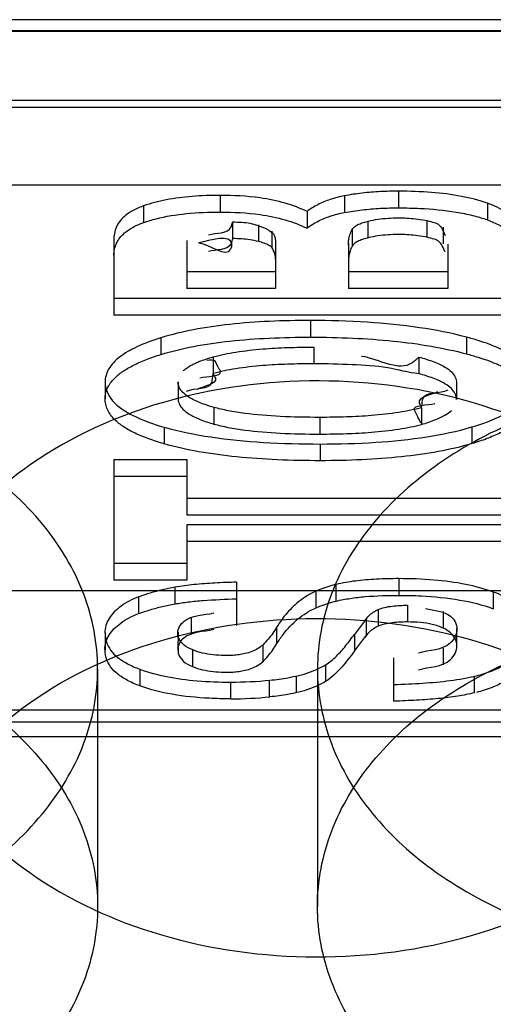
# Model space of a CAD drawing. Header units: millimetres. Extents: x 26 to 199, y 39 to 272.
# Tile 23 of 29: x 128.29 to 130.62, y 251.46 to 256.3. Entities that reach past the tile are written whole.
import ezdxf

# ---------------------------------------------------------------- set-up
doc = ezdxf.new("R2010")
doc.units = ezdxf.units.MM
doc.header["$LTSCALE"] = 20.161232
doc.layers.get('0').update_dxf_attribs({"linetype": 'CONTINUOUS'})

msp = doc.modelspace()

# ---------------------------------------------------------------- linework, layer by layer
at = {"color": 7, "linetype": 'Continuous'}
for p, q in [((152.6141, 256.2988), (73.3341, 256.2988)), ((73.3341, 256.2462), (152.6141, 256.2462)), ((152.6141, 256.2402), (73.3341, 256.2402)), ((179.1694, 255.9023), (69.9614, 255.9023)), ((73.3341, 255.8684), (152.6141, 255.8684)), ((73.3341, 255.4886), (152.6141, 255.4886)), ((130.1539, 255.3744), (130.1539, 255.4563)), ((129.2768, 255.4362), (129.2768, 255.3543)), ((129.8865, 255.434), (129.8865, 255.3521)), ((130.5898, 255.3974), (130.5898, 255.3155)), ((128.8997, 255.3842), (128.8997, 255.3023)), ((129.7032, 255.3564), (129.7032, 255.2745)), ((129.3379, 255.2235), (129.3379, 255.3054)), ((130.0038, 255.228), (130.0038, 255.3099)), ((130.2921, 255.3118), (130.2921, 255.2299)), ((129.4642, 255.2914), (129.4642, 255.2095)), ((129.5315, 255.1777), (129.5315, 255.2596)), ((129.9251, 255.2691), (129.9251, 255.1872)), ((130.3715, 255.2801), (130.3715, 255.1982)), ((128.7541, 255.2238), (128.7541, 254.848)), ((129.1125, 255.2151), (129.1125, 254.9788)), ((129.5486, 255.2024), (129.5484, 254.9788)), ((129.9067, 255.1992), (129.9068, 254.9788)), ((130.3956, 255.1959), (130.3956, 254.9788)), ((129.5484, 255.0607), (129.1125, 255.0607)), ((130.3956, 255.0607), (129.9068, 255.0607)), ((129.5484, 254.9788), (129.1125, 254.9788)), ((130.3956, 254.9788), (129.9068, 254.9788)), ((130.7541, 254.9299), (128.7541, 254.9299)), ((130.7541, 254.848), (128.7541, 254.848)), ((129.7208, 254.8217), (129.7208, 254.7398)), ((128.9849, 254.7367), (128.9849, 254.6548)), ((130.4866, 254.7397), (130.4866, 254.6578)), ((129.7358, 254.6909), (129.7358, 254.609)), ((129.2421, 254.6431), (129.2421, 254.5612)), ((130.2527, 254.6419), (130.2527, 254.56)), ((128.7106, 254.5195), (128.7106, 254.4376)), ((129.0691, 254.5204), (129.0691, 254.4385)), ((130.4377, 254.5156), (130.4377, 254.4337)), ((129.2453, 254.3951), (129.2453, 254.3132)), ((130.2653, 254.3935), (130.2653, 254.3115)), ((129.7656, 254.3459), (129.7656, 254.264)), ((129.0015, 254.2976), (129.0015, 254.2157)), ((130.5127, 254.2987), (130.5127, 254.2168)), ((129.7683, 254.2151), (129.7683, 254.1332)), ((128.7541, 254.1388), (128.7541, 253.5466)), ((128.7541, 254.1388), (129.1125, 254.1388)), ((129.1125, 254.1388), (129.1125, 253.8671)), ((128.7541, 254.0568), (129.1125, 254.0568)), ((129.1125, 253.9491), (130.7541, 253.9491)), ((129.1125, 253.8671), (130.7541, 253.8671)), ((129.1125, 253.8182), (129.1125, 253.5466)), ((130.7541, 253.8182), (129.1125, 253.8182)), ((130.7541, 253.7363), (129.1125, 253.7363)), ((129.1125, 253.6285), (128.7541, 253.6285)), ((130.1539, 253.5539), (130.1539, 253.472)), ((129.1125, 253.5466), (128.7541, 253.5466)), ((129.0542, 253.4297), (129.0542, 253.5116)), ((129.3569, 253.5365), (129.3569, 253.3237)), ((129.8464, 253.4438), (129.8464, 253.5257)), ((179.7382, 253.4942), (68.9313, 253.4942)), ((128.8754, 253.464), (128.8754, 253.382)), ((129.7459, 253.4923), (129.7459, 253.4104)), ((130.6184, 253.4881), (130.6184, 253.4062)), ((130.196, 253.4231), (130.196, 253.3412)), ((129.1329, 253.3655), (129.1329, 253.2836)), ((129.996, 253.3589), (129.9358, 253.2804)), ((129.996, 253.277), (129.996, 253.3589)), ((130.0526, 253.4025), (130.0526, 253.3205)), ((130.3736, 253.3101), (130.3736, 253.3921)), ((129.5547, 253.2347), (129.5547, 253.3166)), ((130.438, 253.3114), (130.4379, 253.2192)), ((128.7105, 253.2901), (128.7106, 253.2025)), ((129.069, 253.2907), (129.0688, 253.2008)), ((129.9358, 253.2804), (129.9358, 253.1985)), ((129.9358, 253.1985), (129.996, 253.277)), ((129.4852, 253.2281), (129.4852, 253.1462)), ((129.1397, 253.2042), (129.1397, 253.1222)), ((130.3717, 253.2123), (130.3717, 253.1304)), ((129.7944, 253.1308), (129.7944, 253.0489)), ((130.1295, 252.9522), (130.1295, 253.1649)), ((128.6741, 253.1107), (128.6741, 251.944)), ((128.8817, 253.1091), (128.8817, 253.0272)), ((129.6503, 253.0759), (129.6503, 252.994)), ((129.7541, 253.1107), (129.7541, 251.944)), ((130.5266, 252.9938), (130.5266, 253.0757)), ((129.3284, 252.9639), (129.3284, 253.0458)), ((129.5172, 253.055), (129.5172, 252.9731)), ((152.6141, 252.9076), (73.3341, 252.9076)), ((152.6141, 252.8491), (73.3341, 252.8491)), ((73.3341, 252.7783), (152.6141, 252.7783))]:
    msp.add_line(p, q, dxfattribs=at)
for centre, radius, start, end in [((129.3312, 254.9522), 1.9063, 269.9158, 275.6959), ((129.3317, 254.8605), 1.8965, 269.9008, 275.7108)]:
    msp.add_arc(centre, radius, start, end, dxfattribs=at)
for points, knots in [([(130.1539, 255.4563), (130.1238, 255.4566), (130.0637, 255.4554), (129.9744, 255.448), (129.9155, 255.4393), (129.8865, 255.434)], [0, 0, 0, 0, 0.336395, 0.670598, 1, 1, 1, 1]), ([(130.5898, 255.3974), (130.5482, 255.4122), (130.457, 255.4351), (130.3107, 255.453), (130.2075, 255.4563), (130.1539, 255.4563)], [0, 0, 0, 0, 0.299883, 0.63587, 1, 1, 1, 1]), ([(129.2768, 255.4362), (129.2305, 255.4362), (129.1414, 255.4332), (129.0148, 255.4174), (128.9358, 255.3972), (128.8997, 255.3842)], [0, 0, 0, 0, 0.363332, 0.699045, 1, 1, 1, 1]), ([(129.7032, 255.3564), (129.6689, 255.3734), (129.593, 255.4014), (129.4499, 255.4305), (129.3421, 255.4362), (129.2768, 255.4362)], [0, 0, 0, 0, 0.262503, 0.551867, 1, 1, 1, 1]), ([(129.8865, 255.434), (129.863, 255.4296), (129.8182, 255.4181), (129.7562, 255.3924), (129.7192, 255.3696), (129.7029, 255.3565)], [0, 0, 0, 0, 0.356475, 0.687909, 1, 1, 1, 1]), ([(130.7541, 255.2125), (130.7541, 255.2383), (130.7419, 255.2934), (130.6793, 255.3597), (130.622, 255.3859), (130.5898, 255.3974)], [0, 0, 0, 0, 0.293751, 0.610855, 1, 1, 1, 1]), ([(128.8997, 255.3842), (128.8716, 255.3741), (128.8214, 255.3514), (128.7658, 255.2944), (128.7541, 255.2463), (128.7541, 255.2238)], [0, 0, 0, 0, 0.388191, 0.707367, 1, 1, 1, 1]), ([(128.8997, 255.3023), (128.9198, 255.3095), (128.9887, 255.3302), (129.1151, 255.3501), (129.2213, 255.3543), (129.2768, 255.3543)], [0, 0, 0, 0, 0.167517, 0.563864, 1, 1, 1, 1]), ([(129.2768, 255.3543), (129.3421, 255.3543), (129.4499, 255.3486), (129.593, 255.3195), (129.6689, 255.2915), (129.7032, 255.2745)], [0, 0, 0, 0, 0.448133, 0.737497, 1, 1, 1, 1]), ([(129.7029, 255.2746), (129.7192, 255.2877), (129.7562, 255.3105), (129.8182, 255.3362), (129.863, 255.3476), (129.8865, 255.3521)], [0, 0, 0, 0, 0.31209, 0.643524, 1, 1, 1, 1]), ([(129.8865, 255.3521), (129.9155, 255.3574), (129.9744, 255.3661), (130.0637, 255.3735), (130.1238, 255.3747), (130.1539, 255.3744)], [0, 0, 0, 0, 0.329402, 0.663605, 1, 1, 1, 1]), ([(130.1539, 255.3744), (130.1887, 255.3744), (130.2829, 255.3724), (130.4044, 255.3612), (130.5148, 255.339), (130.5657, 255.3241), (130.5898, 255.3155)], [0, 0, 0, 0, 0.235787, 0.64021, 0.826377, 1, 1, 1, 1]), ([(128.7541, 255.1419), (128.7541, 255.1519), (128.7562, 255.1721), (128.766, 255.2013), (128.7828, 255.2286), (128.8097, 255.2563), (128.8493, 255.2819), (128.882, 255.2959), (128.8997, 255.3023)], [0, 0, 0, 0, 0.129754, 0.259988, 0.395422, 0.541281, 0.756198, 1, 1, 1, 1]), ([(129.2194, 255.2419), (129.2566, 255.2538), (129.3218, 255.2454), (129.3337, 255.2933), (129.3366, 255.3013), (129.3379, 255.3054)], [0, 0, 0, 0, 0.819814, 0.909802, 1, 1, 1, 1]), ([(129.3379, 255.3054), (129.3523, 255.3056), (129.3808, 255.3043), (129.4358, 255.3007), (129.4725, 255.2817), (129.4978, 255.2755)], [0, 0, 0, 0, 0.263003, 0.523055, 1, 1, 1, 1]), ([(129.9251, 255.2691), (129.9283, 255.2744), (129.9387, 255.2846), (129.9577, 255.2952), (129.9802, 255.3036), (129.9956, 255.3079), (130.0038, 255.3099)], [0, 0, 0, 0, 0.205001, 0.469002, 0.720232, 1, 1, 1, 1]), ([(130.0038, 255.3099), (130.0196, 255.3136), (130.0518, 255.3196), (130.1011, 255.3248), (130.1345, 255.3257), (130.1512, 255.3254)], [0, 0, 0, 0, 0.327167, 0.661845, 1, 1, 1, 1]), ([(130.1512, 255.3254), (130.1653, 255.3256), (130.1935, 255.3252), (130.2376, 255.3212), (130.2676, 255.3173), (130.2835, 255.3139)], [0, 0, 0, 0, 0.318441, 0.634746, 1, 1, 1, 1]), ([(130.2835, 255.3139), (130.2959, 255.3115), (130.3168, 255.3058), (130.3612, 255.2933), (130.3722, 255.2585), (130.3824, 255.2389)], [0, 0, 0, 0, 0.286363, 0.499456, 1, 1, 1, 1]), ([(130.5898, 255.3155), (130.61, 255.3083), (130.6387, 255.2959), (130.6732, 255.2751), (130.6986, 255.2558), (130.7222, 255.231), (130.7411, 255.1994), (130.7519, 255.1656), (130.7541, 255.1422), (130.7541, 255.1306)], [0, 0, 0, 0, 0.242124, 0.352374, 0.455277, 0.601326, 0.736939, 0.868132, 1, 1, 1, 1]), ([(129.1688, 255.2043), (129.2227, 255.1967), (129.3213, 255.1165), (129.3456, 255.2537), (129.2251, 255.2145), (129.1728, 255.2023)], [0, 0, 0, 0, 0.467459, 0.539954, 1, 1, 1, 1]), ([(129.4978, 255.2755), (129.513, 255.2651), (129.5399, 255.2539), (129.5467, 255.2227), (129.5488, 255.2105), (129.5484, 255.2048)], [0, 0, 0, 0, 0.598353, 0.815095, 1, 1, 1, 1]), ([(129.9068, 255.1937), (129.9065, 255.2019), (129.9073, 255.2184), (129.9133, 255.2436), (129.92, 255.2602), (129.9245, 255.2686)], [0, 0, 0, 0, 0.314181, 0.633542, 1, 1, 1, 1]), ([(129.3379, 255.2235), (129.3365, 255.2194), (129.3337, 255.2114), (129.3218, 255.1635), (129.2566, 255.1718), (129.2194, 255.1599)], [0, 0, 0, 0, 0.090183, 0.180152, 1, 1, 1, 1]), ([(129.4642, 255.2095), (129.4507, 255.2128), (129.4231, 255.2182), (129.3809, 255.2228), (129.3523, 255.2236), (129.3379, 255.2235)], [0, 0, 0, 0, 0.326626, 0.661404, 1, 1, 1, 1]), ([(129.5315, 255.1777), (129.5297, 255.1802), (129.5248, 255.185), (129.5121, 255.1933), (129.4915, 255.2018), (129.4739, 255.207), (129.4642, 255.2095)], [0, 0, 0, 0, 0.120864, 0.268681, 0.602564, 1, 1, 1, 1]), ([(130.0038, 255.228), (129.9956, 255.226), (129.9802, 255.2217), (129.9577, 255.2132), (129.9387, 255.2026), (129.9283, 255.1925), (129.9251, 255.1872)], [0, 0, 0, 0, 0.279768, 0.530998, 0.794999, 1, 1, 1, 1]), ([(130.1512, 255.2435), (130.1345, 255.2437), (130.1011, 255.2429), (130.0518, 255.2377), (130.0196, 255.2317), (130.0038, 255.228)], [0, 0, 0, 0, 0.338155, 0.672833, 1, 1, 1, 1]), ([(130.2835, 255.232), (130.2676, 255.2354), (130.2376, 255.2393), (130.1935, 255.2432), (130.1653, 255.2437), (130.1512, 255.2435)], [0, 0, 0, 0, 0.365254, 0.681559, 1, 1, 1, 1]), ([(130.3824, 255.1569), (130.3722, 255.1766), (130.3612, 255.2114), (130.3168, 255.2238), (130.2959, 255.2296), (130.2835, 255.232)], [0, 0, 0, 0, 0.500538, 0.713645, 1, 1, 1, 1]), ([(129.5484, 255.1229), (129.5488, 255.1286), (129.5469, 255.141), (129.5415, 255.1596), (129.5351, 255.1718), (129.5315, 255.1777)], [0, 0, 0, 0, 0.294199, 0.639038, 1, 1, 1, 1]), ([(129.9246, 255.1867), (129.9204, 255.1789), (129.914, 255.1635), (129.9082, 255.1405), (129.9065, 255.1257), (129.9068, 255.1186)], [0, 0, 0, 0, 0.375351, 0.699936, 1, 1, 1, 1]), ([(129.7208, 254.8217), (129.6529, 254.8217), (129.5203, 254.819), (129.3278, 254.8051), (129.1497, 254.7798), (129.0374, 254.753), (128.9849, 254.7367)], [0, 0, 0, 0, 0.274284, 0.535184, 0.77828, 1, 1, 1, 1]), ([(130.4866, 254.7397), (130.4107, 254.7598), (130.2486, 254.7913), (129.9923, 254.8168), (129.8134, 254.8217), (129.7208, 254.8217)], [0, 0, 0, 0, 0.305121, 0.640266, 1, 1, 1, 1]), ([(128.9849, 254.7367), (128.9447, 254.7241), (128.8735, 254.6982), (128.7842, 254.6486), (128.7251, 254.5898), (128.7106, 254.5414), (128.7106, 254.5195)], [0, 0, 0, 0, 0.341277, 0.611968, 0.822782, 1, 1, 1, 1]), ([(128.9849, 254.6548), (129.0374, 254.6711), (129.1497, 254.6978), (129.3278, 254.7231), (129.5203, 254.7371), (129.6529, 254.7398), (129.7208, 254.7398)], [0, 0, 0, 0, 0.22172, 0.464816, 0.725716, 1, 1, 1, 1]), ([(129.7208, 254.7398), (129.7899, 254.7398), (129.9253, 254.737), (130.1232, 254.723), (130.31, 254.6981), (130.4295, 254.6729), (130.4866, 254.6578)], [0, 0, 0, 0, 0.268364, 0.526045, 0.770587, 1, 1, 1, 1]), ([(130.7962, 254.5199), (130.7962, 254.5289), (130.794, 254.5472), (130.7807, 254.5838), (130.7535, 254.6173), (130.717, 254.6461), (130.6682, 254.676), (130.6097, 254.7015), (130.5434, 254.724), (130.5059, 254.7346), (130.4866, 254.7397)], [0, 0, 0, 0, 0.066956, 0.135384, 0.286568, 0.378744, 0.480452, 0.710717, 0.851406, 1, 1, 1, 1]), ([(129.2421, 254.6431), (129.2783, 254.6531), (129.3593, 254.669), (129.4814, 254.6828), (129.6094, 254.6897), (129.6929, 254.6909), (129.7358, 254.6909)], [0, 0, 0, 0, 0.226387, 0.496621, 0.741113, 1, 1, 1, 1]), ([(128.7106, 254.4376), (128.7106, 254.4462), (128.7126, 254.4638), (128.7244, 254.4988), (128.7523, 254.5368), (128.7979, 254.5732), (128.8518, 254.604), (128.9152, 254.6316), (128.9609, 254.6473), (128.9849, 254.6548)], [0, 0, 0, 0, 0.069871, 0.141075, 0.296356, 0.442632, 0.609889, 0.796705, 1, 1, 1, 1]), ([(129.0948, 254.5741), (129.0994, 254.5785), (129.1099, 254.5872), (129.128, 254.5989), (129.149, 254.61), (129.175, 254.6214), (129.2063, 254.6327), (129.2299, 254.6397), (129.2421, 254.6431)], [0, 0, 0, 0, 0.117339, 0.248257, 0.392669, 0.550042, 0.76754, 1, 1, 1, 1]), ([(129.2629, 254.5999), (129.2612, 254.6034), (129.2574, 254.61), (129.2499, 254.6329), (129.2241, 254.6252), (129.2098, 254.6257)], [0, 0, 0, 0, 0.176327, 0.352683, 1, 1, 1, 1]), ([(129.9706, 254.647), (130.0539, 254.635), (130.1629, 254.5624), (130.2368, 254.6293), (130.2474, 254.6377), (130.2527, 254.6419)], [0, 0, 0, 0, 0.860991, 0.930524, 1, 1, 1, 1]), ([(130.2527, 254.6419), (130.2767, 254.6356), (130.311, 254.6251), (130.3533, 254.6076), (130.384, 254.5919), (130.412, 254.572), (130.4301, 254.5486), (130.4367, 254.5295), (130.4377, 254.5202), (130.4377, 254.5156)], [0, 0, 0, 0, 0.312223, 0.452159, 0.577554, 0.7468, 0.882753, 0.942166, 1, 1, 1, 1]), ([(130.4866, 254.6578), (130.5059, 254.6527), (130.5434, 254.642), (130.6097, 254.6196), (130.6682, 254.594), (130.717, 254.5642), (130.7535, 254.5354), (130.7807, 254.5018), (130.794, 254.4653), (130.7962, 254.447), (130.7962, 254.438)], [0, 0, 0, 0, 0.148594, 0.289283, 0.519548, 0.621256, 0.713432, 0.864616, 0.933044, 1, 1, 1, 1]), ([(129.1767, 254.54), (129.2106, 254.5494), (129.2974, 254.5439), (129.2693, 254.5865), (129.2652, 254.5954), (129.2629, 254.5999)], [0, 0, 0, 0, 0.776405, 0.8882, 1, 1, 1, 1]), ([(129.7358, 254.609), (129.6929, 254.609), (129.6094, 254.6078), (129.4814, 254.6009), (129.3593, 254.5871), (129.2783, 254.5712), (129.2421, 254.5612)], [0, 0, 0, 0, 0.258887, 0.503379, 0.773613, 1, 1, 1, 1]), ([(130.2527, 254.56), (130.201, 254.5647), (130.094, 254.5968), (129.92, 254.6051), (129.7987, 254.609), (129.7358, 254.609)], [0, 0, 0, 0, 0.299652, 0.637143, 1, 1, 1, 1]), ([(128.6741, 253.1107), (128.6741, 253.2351), (128.6242, 253.4937), (128.413, 253.8417), (128.0878, 254.1334), (127.6726, 254.3542), (127.1941, 254.4926), (126.682, 254.5406), (126.1694, 254.4954), (125.6885, 254.3594), (125.2688, 254.1396), (124.9387, 253.8465), (124.7245, 253.496), (124.6741, 253.2356), (124.6741, 253.1107)], [0, 0, 0, 0, 0.069294, 0.142826, 0.222937, 0.309695, 0.402588, 0.49855, 0.594484, 0.687565, 0.775102, 0.85617, 0.930449, 1, 1, 1, 1]), ([(131.7541, 253.1107), (131.7541, 253.2991), (131.6315, 253.7018), (131.167, 254.1604), (130.5159, 254.4559), (129.762, 254.5597), (129.0059, 254.4598), (128.3493, 254.1665), (127.8785, 253.7063), (127.7541, 253.3002), (127.7541, 253.1107)], [0, 0, 0, 0, 0.105333, 0.222388, 0.354769, 0.498567, 0.642366, 0.775679, 0.894094, 1, 1, 1, 1]), ([(128.7106, 254.5195), (128.7106, 254.4866), (128.7454, 254.4125), (128.8585, 254.3447), (128.949, 254.3125), (129.0015, 254.2976)], [0, 0, 0, 0, 0.25502, 0.577017, 1, 1, 1, 1]), ([(129.2453, 254.3951), (129.2225, 254.4015), (129.1899, 254.4121), (129.1498, 254.4296), (129.1206, 254.4453), (129.0937, 254.4651), (129.0764, 254.4881), (129.0701, 254.5068), (129.0691, 254.5159), (129.0691, 254.5204)], [0, 0, 0, 0, 0.309223, 0.447942, 0.572635, 0.743464, 0.881442, 0.941561, 1, 1, 1, 1]), ([(129.111, 254.4738), (129.1498, 254.4938), (129.2342, 254.4763), (129.2381, 254.5394), (129.241, 254.5538), (129.2421, 254.5612)], [0, 0, 0, 0, 0.744392, 0.872144, 1, 1, 1, 1]), ([(129.2421, 254.5612), (129.2439, 254.5574), (129.2471, 254.5499), (129.2708, 254.5094), (129.1941, 254.5002), (129.1637, 254.4828)], [0, 0, 0, 0, 0.096101, 0.192804, 1, 1, 1, 1]), ([(133.7541, 253.1107), (133.7541, 253.2351), (133.7042, 253.4937), (133.493, 253.8417), (133.1678, 254.1334), (132.7526, 254.3542), (132.2741, 254.4926), (131.762, 254.5406), (131.2494, 254.4954), (130.7685, 254.3594), (130.3488, 254.1396), (130.0187, 253.8465), (129.8045, 253.496), (129.7541, 253.2356), (129.7541, 253.1107)], [0, 0, 0, 0, 0.069294, 0.142826, 0.222937, 0.309695, 0.402588, 0.49855, 0.594484, 0.687565, 0.775102, 0.85617, 0.930449, 1, 1, 1, 1]), ([(130.4377, 254.4337), (130.4377, 254.4382), (130.4367, 254.4476), (130.4301, 254.4667), (130.412, 254.4901), (130.384, 254.51), (130.3533, 254.5257), (130.311, 254.5432), (130.2767, 254.5537), (130.2527, 254.56)], [0, 0, 0, 0, 0.057834, 0.117247, 0.2532, 0.422446, 0.547841, 0.687777, 1, 1, 1, 1]), ([(130.5127, 254.2987), (130.565, 254.3141), (130.6542, 254.3468), (130.7643, 254.4159), (130.7962, 254.4882), (130.7962, 254.5199)], [0, 0, 0, 0, 0.430213, 0.749678, 1, 1, 1, 1]), ([(130.3434, 254.4715), (130.3131, 254.4542), (130.2368, 254.445), (130.2604, 254.4047), (130.2636, 254.3972), (130.2653, 254.3935)], [0, 0, 0, 0, 0.807432, 0.904016, 1, 1, 1, 1]), ([(130.2653, 254.3935), (130.2665, 254.4008), (130.2693, 254.4151), (130.2732, 254.478), (130.3573, 254.4604), (130.3961, 254.4804)], [0, 0, 0, 0, 0.127603, 0.255103, 1, 1, 1, 1]), ([(129.0015, 254.2157), (128.976, 254.2229), (128.9276, 254.2383), (128.8604, 254.2657), (128.8032, 254.2968), (128.7548, 254.334), (128.7251, 254.3735), (128.7126, 254.4101), (128.7106, 254.4285), (128.7106, 254.4376)], [0, 0, 0, 0, 0.203854, 0.391013, 0.558256, 0.704092, 0.859012, 0.930101, 1, 1, 1, 1]), ([(129.0691, 254.4385), (129.0691, 254.434), (129.0701, 254.4249), (129.0764, 254.4062), (129.0937, 254.3832), (129.1206, 254.3634), (129.1498, 254.3477), (129.1899, 254.3302), (129.2225, 254.3196), (129.2453, 254.3132)], [0, 0, 0, 0, 0.058439, 0.118558, 0.256536, 0.427365, 0.552058, 0.690777, 1, 1, 1, 1]), ([(130.7962, 254.438), (130.7962, 254.4291), (130.7943, 254.411), (130.7823, 254.3748), (130.7537, 254.3356), (130.7066, 254.2985), (130.6508, 254.2673), (130.5851, 254.2397), (130.5377, 254.2242), (130.5127, 254.2168)], [0, 0, 0, 0, 0.070185, 0.141486, 0.296411, 0.442028, 0.608997, 0.796003, 1, 1, 1, 1]), ([(129.7656, 254.3459), (129.7006, 254.3459), (129.5775, 254.3483), (129.4271, 254.36), (129.3187, 254.3771), (129.2683, 254.3886), (129.2453, 254.3951)], [0, 0, 0, 0, 0.372216, 0.704733, 0.862686, 1, 1, 1, 1]), ([(130.2653, 254.3935), (130.2481, 254.3887), (130.2112, 254.38), (130.1293, 254.3655), (130.0235, 254.3539), (129.8938, 254.3471), (129.8091, 254.3459), (129.7656, 254.3459)], [0, 0, 0, 0, 0.10648, 0.225585, 0.495594, 0.740561, 1, 1, 1, 1]), ([(130.2446, 254.3544), (130.2424, 254.359), (130.2383, 254.3678), (130.2103, 254.4103), (130.2968, 254.4048), (130.3306, 254.4142)], [0, 0, 0, 0, 0.111902, 0.223798, 1, 1, 1, 1]), ([(130.2653, 254.3115), (130.289, 254.3181), (130.3283, 254.3305), (130.3777, 254.3536), (130.4025, 254.3709), (130.4123, 254.3802)], [0, 0, 0, 0, 0.451584, 0.752822, 1, 1, 1, 1]), ([(130.2626, 254.3173), (130.2601, 254.3228), (130.2559, 254.3317), (130.2498, 254.3441), (130.2464, 254.351), (130.2446, 254.3544)], [0, 0, 0, 0, 0.436506, 0.718278, 1, 1, 1, 1]), ([(129.0015, 254.2976), (129.0763, 254.2764), (129.2381, 254.2442), (129.4949, 254.2196), (129.675, 254.2151), (129.7683, 254.2151)], [0, 0, 0, 0, 0.30165, 0.637762, 1, 1, 1, 1]), ([(129.2453, 254.3132), (129.2683, 254.3067), (129.3187, 254.2952), (129.4271, 254.2781), (129.5775, 254.2664), (129.7006, 254.264), (129.7656, 254.264)], [0, 0, 0, 0, 0.137314, 0.295267, 0.627784, 1, 1, 1, 1]), ([(129.7656, 254.264), (129.8091, 254.264), (129.8938, 254.2652), (130.0235, 254.2719), (130.1293, 254.2836), (130.2112, 254.2981), (130.2481, 254.3068), (130.2653, 254.3115)], [0, 0, 0, 0, 0.259439, 0.504406, 0.774415, 0.89352, 1, 1, 1, 1]), ([(129.7683, 254.2151), (129.8591, 254.2151), (130.034, 254.2198), (130.2834, 254.2449), (130.4403, 254.2774), (130.5127, 254.2987)], [0, 0, 0, 0, 0.362344, 0.698435, 1, 1, 1, 1]), ([(129.7683, 254.1332), (129.698, 254.1332), (129.5606, 254.1358), (129.3608, 254.1494), (129.1749, 254.1741), (129.057, 254.1999), (129.0015, 254.2157)], [0, 0, 0, 0, 0.272822, 0.532842, 0.776271, 1, 1, 1, 1]), ([(130.5127, 254.2168), (130.4589, 254.2009), (130.3445, 254.1748), (130.1638, 254.1498), (129.9699, 254.1359), (129.8366, 254.1332), (129.7683, 254.1332)], [0, 0, 0, 0, 0.224101, 0.467629, 0.72752, 1, 1, 1, 1]), ([(130.1539, 253.5539), (130.1173, 253.5539), (130.046, 253.5524), (129.9432, 253.5441), (129.8774, 253.5331), (129.8464, 253.5257)], [0, 0, 0, 0, 0.355191, 0.690966, 1, 1, 1, 1]), ([(130.6184, 253.4881), (130.5743, 253.5043), (130.4774, 253.5298), (130.3215, 253.5501), (130.2113, 253.5539), (130.1539, 253.5539)], [0, 0, 0, 0, 0.299058, 0.634793, 1, 1, 1, 1]), ([(129.0542, 253.5116), (129.0333, 253.508), (128.9924, 253.4997), (128.9327, 253.4838), (128.8942, 253.4709), (128.8754, 253.464)], [0, 0, 0, 0, 0.342163, 0.676061, 1, 1, 1, 1]), ([(129.3569, 253.5365), (129.3213, 253.5355), (129.2515, 253.533), (129.1504, 253.5257), (129.0851, 253.5174), (129.0542, 253.5116)], [0, 0, 0, 0, 0.35193, 0.68896, 1, 1, 1, 1]), ([(129.8464, 253.5257), (129.8324, 253.5224), (129.8052, 253.5149), (129.7705, 253.5033), (129.7505, 253.4939), (129.7431, 253.4906)], [0, 0, 0, 0, 0.394475, 0.775016, 1, 1, 1, 1]), ([(128.8754, 253.464), (128.8443, 253.4524), (128.789, 253.425), (128.7273, 253.3644), (128.7086, 253.3119), (128.7098, 253.2876)], [0, 0, 0, 0, 0.389623, 0.714244, 1, 1, 1, 1]), ([(129.7431, 253.4906), (129.7165, 253.4785), (129.6661, 253.448), (129.6034, 253.3875), (129.5696, 253.3408), (129.5547, 253.3166)], [0, 0, 0, 0, 0.337306, 0.672385, 1, 1, 1, 1]), ([(129.8464, 253.4438), (129.8689, 253.4492), (129.9164, 253.458), (130.019, 253.4696), (130.0991, 253.472), (130.1539, 253.472)], [0, 0, 0, 0, 0.224356, 0.467904, 1, 1, 1, 1]), ([(130.1539, 253.472), (130.1908, 253.472), (130.2912, 253.4698), (130.4477, 253.4543), (130.5652, 253.4258), (130.6184, 253.4062)], [0, 0, 0, 0, 0.234603, 0.639286, 1, 1, 1, 1]), ([(130.798, 253.301), (130.7996, 253.3276), (130.7785, 253.3843), (130.7114, 253.4483), (130.6518, 253.4764), (130.6184, 253.4881)], [0, 0, 0, 0, 0.291428, 0.612976, 1, 1, 1, 1]), ([(128.8754, 253.382), (128.8942, 253.389), (128.9327, 253.4019), (128.9924, 253.4178), (129.0333, 253.4261), (129.0542, 253.4297)], [0, 0, 0, 0, 0.323939, 0.657837, 1, 1, 1, 1]), ([(129.0542, 253.4297), (129.0758, 253.4337), (129.122, 253.4404), (129.2229, 253.4498), (129.3022, 253.4531), (129.3569, 253.4546)], [0, 0, 0, 0, 0.217404, 0.460163, 1, 1, 1, 1]), ([(129.5547, 253.2347), (129.5646, 253.2507), (129.5944, 253.2942), (129.6549, 253.3586), (129.714, 253.3959), (129.7459, 253.4104)], [0, 0, 0, 0, 0.214404, 0.600369, 1, 1, 1, 1]), ([(129.7431, 253.4086), (129.7505, 253.412), (129.7705, 253.4214), (129.8052, 253.433), (129.8324, 253.4405), (129.8464, 253.4438)], [0, 0, 0, 0, 0.224957, 0.605512, 1, 1, 1, 1]), ([(130.0526, 253.4025), (130.0627, 253.4068), (130.0859, 253.4137), (130.1339, 253.4217), (130.1716, 253.4231), (130.196, 253.4231)], [0, 0, 0, 0, 0.225605, 0.495734, 1, 1, 1, 1]), ([(130.2848, 253.4076), (130.3266, 253.397), (130.3897, 253.3963), (130.4323, 253.3426), (130.4404, 253.3186), (130.4392, 253.3068)], [0, 0, 0, 0, 0.645178, 0.821582, 1, 1, 1, 1]), ([(127.7541, 251.944), (127.7541, 252.1324), (127.8766, 252.5351), (128.3412, 252.9937), (128.9923, 253.2891), (129.7462, 253.393), (130.5023, 253.2931), (131.1589, 252.9997), (131.6297, 252.5396), (131.7541, 252.1334), (131.7541, 251.944)], [0, 0, 0, 0, 0.105333, 0.222388, 0.354769, 0.498567, 0.642366, 0.775679, 0.894094, 1, 1, 1, 1]), ([(128.7098, 253.2057), (128.7086, 253.23), (128.7273, 253.2825), (128.789, 253.3431), (128.8443, 253.3705), (128.8754, 253.382)], [0, 0, 0, 0, 0.285735, 0.610366, 1, 1, 1, 1]), ([(129.0678, 253.2861), (129.0672, 253.2974), (129.0745, 253.3203), (129.1244, 253.3767), (129.1956, 253.3741), (129.2449, 253.3856)], [0, 0, 0, 0, 0.154921, 0.308783, 1, 1, 1, 1]), ([(129.9864, 253.3464), (129.9929, 253.3554), (130.0049, 253.3714), (130.0281, 253.3897), (130.044, 253.3985), (130.0526, 253.4025)], [0, 0, 0, 0, 0.381375, 0.675715, 1, 1, 1, 1]), ([(124.6741, 251.944), (124.6741, 252.0684), (124.724, 252.327), (124.9352, 252.675), (125.2604, 252.9667), (125.6756, 253.1874), (126.1541, 253.3258), (126.6661, 253.3738), (127.1787, 253.3287), (127.6597, 253.1927), (128.0793, 252.9728), (128.4095, 252.6798), (128.6237, 252.3293), (128.6741, 252.0688), (128.6741, 251.944)], [0, 0, 0, 0, 0.069294, 0.142826, 0.222937, 0.309695, 0.402588, 0.49855, 0.594484, 0.687565, 0.775102, 0.85617, 0.930449, 1, 1, 1, 1]), ([(129.5547, 253.3166), (129.5485, 253.3062), (129.535, 253.2856), (129.5117, 253.2561), (129.4944, 253.2373), (129.4852, 253.2281)], [0, 0, 0, 0, 0.321598, 0.654629, 1, 1, 1, 1]), ([(129.7541, 251.944), (129.7541, 252.0684), (129.804, 252.327), (130.0152, 252.675), (130.3404, 252.9667), (130.7556, 253.1874), (131.2341, 253.3258), (131.7461, 253.3738), (132.2587, 253.3287), (132.7397, 253.1927), (133.1593, 252.9728), (133.4895, 252.6798), (133.7037, 252.3293), (133.7541, 252.0688), (133.7541, 251.944)], [0, 0, 0, 0, 0.069294, 0.142826, 0.222937, 0.309695, 0.402588, 0.49855, 0.594484, 0.687565, 0.775102, 0.85617, 0.930449, 1, 1, 1, 1]), ([(130.0526, 253.3205), (130.044, 253.3165), (130.0281, 253.3078), (130.0049, 253.2895), (129.9929, 253.2735), (129.9864, 253.2645)], [0, 0, 0, 0, 0.324285, 0.618625, 1, 1, 1, 1]), ([(130.196, 253.3412), (130.1716, 253.3412), (130.1339, 253.3398), (130.0859, 253.3318), (130.0627, 253.3248), (130.0526, 253.3205)], [0, 0, 0, 0, 0.504266, 0.774395, 1, 1, 1, 1]), ([(130.3736, 253.3101), (130.3561, 253.3185), (130.3188, 253.3306), (130.2589, 253.3395), (130.2177, 253.3412), (130.196, 253.3412)], [0, 0, 0, 0, 0.320324, 0.641972, 1, 1, 1, 1]), ([(128.7106, 253.2844), (128.7106, 253.2701), (128.7152, 253.2408), (128.7371, 253.1999), (128.7734, 253.1643), (128.8225, 253.1333), (128.8607, 253.1169), (128.8817, 253.1091)], [0, 0, 0, 0, 0.163914, 0.334861, 0.524428, 0.741729, 1, 1, 1, 1]), ([(129.1525, 253.1995), (129.1373, 253.2056), (129.1088, 253.2169), (129.0774, 253.2469), (129.0666, 253.2735), (129.0678, 253.2861)], [0, 0, 0, 0, 0.384409, 0.704103, 1, 1, 1, 1]), ([(129.2449, 253.3037), (129.1952, 253.2921), (129.1236, 253.2946), (129.074, 253.238), (129.0686, 253.216), (129.0691, 253.206)], [0, 0, 0, 0, 0.702975, 0.862006, 1, 1, 1, 1]), ([(129.7944, 253.1308), (129.8139, 253.1422), (129.849, 253.1725), (129.8943, 253.2245), (129.9222, 253.2616), (129.9358, 253.2804)], [0, 0, 0, 0, 0.327309, 0.663421, 1, 1, 1, 1]), ([(130.4392, 253.3068), (130.44, 253.2937), (130.4324, 253.2677), (130.3828, 253.2013), (130.3036, 253.2026), (130.2506, 253.1886)], [0, 0, 0, 0, 0.162851, 0.319268, 1, 1, 1, 1]), ([(130.4392, 253.2248), (130.4404, 253.2367), (130.4323, 253.2608), (130.4083, 253.2901), (130.386, 253.304), (130.3736, 253.3101)], [0, 0, 0, 0, 0.317168, 0.630685, 1, 1, 1, 1]), ([(129.4852, 253.2281), (129.478, 253.2214), (129.461, 253.2092), (129.4313, 253.1951), (129.4094, 253.1885), (129.3978, 253.1858)], [0, 0, 0, 0, 0.30111, 0.636175, 1, 1, 1, 1]), ([(129.4852, 253.1462), (129.4944, 253.1554), (129.5117, 253.1741), (129.535, 253.2037), (129.5485, 253.2243), (129.5547, 253.2347)], [0, 0, 0, 0, 0.345371, 0.678402, 1, 1, 1, 1]), ([(130.2506, 253.1067), (130.3036, 253.1207), (130.3828, 253.1194), (130.4324, 253.1858), (130.44, 253.2117), (130.4392, 253.2248)], [0, 0, 0, 0, 0.680721, 0.837159, 1, 1, 1, 1]), ([(128.8817, 253.0272), (128.8607, 253.035), (128.8225, 253.0514), (128.7734, 253.0824), (128.7371, 253.118), (128.7152, 253.1589), (128.7106, 253.1882), (128.7106, 253.2025)], [0, 0, 0, 0, 0.258271, 0.475572, 0.665139, 0.836086, 1, 1, 1, 1]), ([(129.0691, 253.206), (129.068, 253.1943), (129.0748, 253.1678), (129.1065, 253.1362), (129.1361, 253.1242), (129.1525, 253.1175)], [0, 0, 0, 0, 0.271573, 0.589904, 1, 1, 1, 1]), ([(129.3081, 253.1767), (129.2903, 253.1764), (129.2549, 253.1776), (129.2029, 253.1855), (129.1688, 253.1933), (129.1525, 253.1995)], [0, 0, 0, 0, 0.338403, 0.670361, 1, 1, 1, 1]), ([(129.3978, 253.1858), (129.3882, 253.1835), (129.3686, 253.1799), (129.3386, 253.1769), (129.3182, 253.1765), (129.3081, 253.1767)], [0, 0, 0, 0, 0.3272, 0.661948, 1, 1, 1, 1]), ([(129.9358, 253.1985), (129.9259, 253.1848), (129.906, 253.158), (129.8729, 253.1177), (129.8371, 253.0798), (129.809, 253.0574), (129.7944, 253.0489)], [0, 0, 0, 0, 0.245519, 0.483195, 0.755696, 1, 1, 1, 1]), ([(130.5351, 253.0773), (130.5613, 253.0835), (130.6084, 253.0992), (130.6743, 253.1285), (130.7127, 253.1526), (130.7307, 253.1659)], [0, 0, 0, 0, 0.373584, 0.688539, 1, 1, 1, 1]), ([(129.1525, 253.1175), (129.1688, 253.1114), (129.2029, 253.1036), (129.2549, 253.0957), (129.2903, 253.0945), (129.3081, 253.0948)], [0, 0, 0, 0, 0.329598, 0.661576, 1, 1, 1, 1]), ([(129.3978, 253.1039), (129.4094, 253.1066), (129.4313, 253.1132), (129.461, 253.1273), (129.478, 253.1395), (129.4852, 253.1462)], [0, 0, 0, 0, 0.363825, 0.69889, 1, 1, 1, 1]), ([(129.6619, 253.0782), (129.6799, 253.0823), (129.7118, 253.0928), (129.7562, 253.1102), (129.7822, 253.1237), (129.7944, 253.1308)], [0, 0, 0, 0, 0.388506, 0.702548, 1, 1, 1, 1]), ([(124.6741, 253.1107), (124.6741, 252.9862), (124.724, 252.7277), (124.9352, 252.3796), (125.2604, 252.088), (125.6756, 251.8672), (126.1541, 251.7288), (126.6661, 251.6808), (127.1787, 251.726), (127.6597, 251.8619), (128.0793, 252.0818), (128.4095, 252.3748), (128.6237, 252.7254), (128.6741, 252.9858), (128.6741, 253.1107)], [0, 0, 0, 0, 0.069294, 0.142826, 0.222937, 0.309695, 0.402588, 0.49855, 0.594484, 0.687565, 0.775102, 0.85617, 0.930449, 1, 1, 1, 1]), ([(127.7541, 253.1107), (127.7541, 252.9222), (127.8766, 252.5196), (128.3412, 252.061), (128.9923, 251.7655), (129.7462, 251.6617), (130.5023, 251.7616), (131.1589, 252.0549), (131.6297, 252.5151), (131.7541, 252.9212), (131.7541, 253.1107)], [0, 0, 0, 0, 0.105333, 0.222388, 0.354769, 0.498567, 0.642366, 0.775679, 0.894094, 1, 1, 1, 1]), ([(128.8817, 253.1091), (128.9241, 253.0934), (129.0173, 253.0688), (129.1673, 253.0494), (129.2732, 253.0458), (129.3284, 253.0458)], [0, 0, 0, 0, 0.299237, 0.634727, 1, 1, 1, 1]), ([(129.3081, 253.0948), (129.3182, 253.0946), (129.3386, 253.095), (129.3686, 253.098), (129.3882, 253.1016), (129.3978, 253.1039)], [0, 0, 0, 0, 0.338052, 0.6728, 1, 1, 1, 1]), ([(129.5204, 253.0553), (129.5357, 253.0567), (129.5652, 253.0604), (129.6124, 253.0679), (129.6442, 253.0743), (129.6619, 253.0782)], [0, 0, 0, 0, 0.320733, 0.62114, 1, 1, 1, 1]), ([(129.7541, 253.1107), (129.7541, 252.9862), (129.804, 252.7277), (130.0152, 252.3796), (130.3404, 252.088), (130.7556, 251.8672), (131.2341, 251.7288), (131.7461, 251.6808), (132.2587, 251.726), (132.7397, 251.8619), (133.1593, 252.0818), (133.4895, 252.3748), (133.7037, 252.7254), (133.7541, 252.9858), (133.7541, 253.1107)], [0, 0, 0, 0, 0.069294, 0.142826, 0.222937, 0.309695, 0.402588, 0.49855, 0.594484, 0.687565, 0.775102, 0.85617, 0.930449, 1, 1, 1, 1]), ([(130.1295, 253.0341), (130.1771, 253.0355), (130.2698, 253.0395), (130.4055, 253.0517), (130.493, 253.0665), (130.5351, 253.0773)], [0, 0, 0, 0, 0.34972, 0.680984, 1, 1, 1, 1]), ([(130.7307, 253.084), (130.7127, 253.0707), (130.6743, 253.0466), (130.6085, 253.0173), (130.5613, 253.0016), (130.5351, 252.9954)], [0, 0, 0, 0, 0.311475, 0.626421, 1, 1, 1, 1]), ([(129.3284, 252.9639), (129.2929, 252.9639), (129.1964, 252.966), (129.0458, 252.9807), (128.9328, 253.0082), (128.8817, 253.0272)], [0, 0, 0, 0, 0.234946, 0.639326, 1, 1, 1, 1]), ([(129.7944, 253.0489), (129.7822, 253.0418), (129.7562, 253.0283), (129.7118, 253.0109), (129.6799, 253.0004), (129.6619, 252.9963)], [0, 0, 0, 0, 0.297452, 0.611494, 1, 1, 1, 1]), ([(129.6619, 252.9963), (129.6442, 252.9924), (129.6124, 252.986), (129.5652, 252.9784), (129.5357, 252.9748), (129.5204, 252.9733)], [0, 0, 0, 0, 0.37886, 0.679267, 1, 1, 1, 1]), ([(130.5266, 252.9938), (130.4991, 252.9867), (130.4395, 252.9753), (130.3442, 252.9639), (130.2395, 252.9562), (130.1669, 252.9533), (130.1295, 252.9522)], [0, 0, 0, 0, 0.212474, 0.454674, 0.719685, 1, 1, 1, 1]), ([(128.6741, 251.944), (128.6741, 251.8195), (128.6242, 251.5609), (128.413, 251.2129), (128.0878, 250.9212), (127.6726, 250.7005), (127.1941, 250.5621), (126.682, 250.5141), (126.1694, 250.5593), (125.6885, 250.6952), (125.2688, 250.9151), (124.9387, 251.2081), (124.7245, 251.5587), (124.6741, 251.8191), (124.6741, 251.944)], [0, 0, 0, 0, 0.069294, 0.142826, 0.222937, 0.309695, 0.402588, 0.49855, 0.594484, 0.687565, 0.775102, 0.85617, 0.930449, 1, 1, 1, 1]), ([(131.7541, 251.944), (131.7541, 251.7555), (131.6315, 251.3529), (131.167, 250.8942), (130.5159, 250.5988), (129.762, 250.495), (129.0059, 250.5948), (128.3493, 250.8882), (127.8785, 251.3483), (127.7541, 251.7545), (127.7541, 251.944)], [0, 0, 0, 0, 0.105333, 0.222388, 0.354769, 0.498567, 0.642366, 0.775679, 0.894094, 1, 1, 1, 1]), ([(133.7541, 251.944), (133.7541, 251.8195), (133.7042, 251.5609), (133.493, 251.2129), (133.1678, 250.9212), (132.7526, 250.7005), (132.2741, 250.5621), (131.762, 250.5141), (131.2494, 250.5593), (130.7685, 250.6952), (130.3488, 250.9151), (130.0187, 251.2081), (129.8045, 251.5587), (129.7541, 251.8191), (129.7541, 251.944)], [0, 0, 0, 0, 0.069294, 0.142826, 0.222937, 0.309695, 0.402588, 0.49855, 0.594484, 0.687565, 0.775102, 0.85617, 0.930449, 1, 1, 1, 1])]:
    msp.add_open_spline(points, degree=3, knots=knots, dxfattribs=at)

doc.saveas('drawing.dxf')
